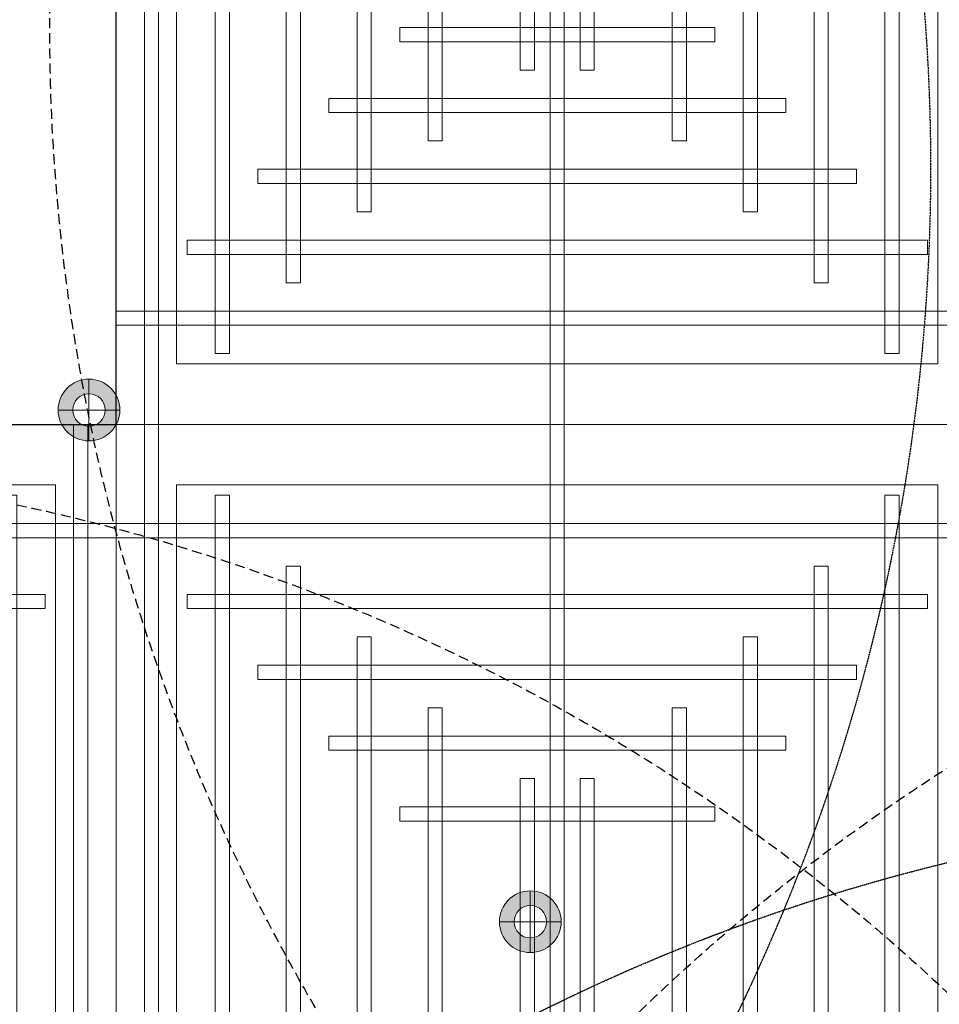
# Model space of a CAD drawing. Header units: millimetres. Extents: x -2073 to 35483, y -49920 to 11085.
# Tile 5 of 70: x 1727 to 2886, y -42686 to -41444. Entities that reach past the tile are written whole.
import ezdxf

# ---------------------------------------------------------------- set-up
doc = ezdxf.new("R2010")
doc.units = ezdxf.units.MM
doc.linetypes.add('DASHED', pattern=[19.05, 12.7, -6.35])
doc.linetypes.add('HIDDEN', pattern=[0.375, 0.25, -0.125])
for name, color, linetype, lineweight in [('Ceiling', 14, 'Continuous', 9), ('E Celing Lighting', 5, 'DASHED', 5), ('Lighting (Ceiling)', 160, 'Continuous', 15)]:
    doc.layers.add(name, color=color, linetype=linetype, lineweight=lineweight)
for name, color, linetype, true_color in [('FIRE-SPKLR-EQP-MPA-12SM-C', 2, 'HIDDEN', 0xffff00), ('RCP LAYOUT', 9, 'Continuous', 0x808080), ('UPRIGHT SPRINKLER EQP', 1, 'Continuous', 0xff0000)]:
    doc.layers.add(name, color=color, linetype=linetype, true_color=true_color)
doc.layers.add('PENDENT SPRINKLER', color=7, linetype='Continuous')

# ---------------------------------------------------------------- blocks, each defined once
blk = doc.blocks.new('SPKLR-EQP-PENDENT-68C')
at = {"layer": 'FIRE-SPKLR-EQP-MPA-12SM-C'}
blk.add_circle((0, 0), 2450, dxfattribs=at)
blk = doc.blocks.new('UPRIGHT SPRINKLER')
at = {"layer": 'FIRE-SPKLR-EQP-MPA-12SM-C', "linetype": 'DASHED'}
blk.add_circle((0, 0), 2450, dxfattribs=at)
blk = doc.blocks.new('cl')
at = {"layer": 'Lighting (Ceiling)', "true_color": 0x808080}
h = blk.add_hatch(color=8, dxfattribs=at)
h.dxf.hatch_style = 1
h.paths.add_polyline_path([(1.533, 0.03, 1), (-1.533, 0.03, 1)])
h.paths.add_polyline_path([(-0.806, 0.03, -1), (0.806, 0.03, -1)], flags=16)
at = {"layer": 'Lighting (Ceiling)', "color": 8, "true_color": 0x808080}
for p, q in [((0, 1.562), (0, -1.503)), ((-1.533, 0.03), (1.533, 0.03))]:
    blk.add_line(p, q, dxfattribs=at)
for radius in [1.533, 0.806]:
    blk.add_circle((0, 0.03), radius, dxfattribs=at)
blk = doc.blocks.new('iserb jk')
at = {"layer": 'E Celing Lighting'}
for p in [(1717937.862, -80107.655), (1717959.765, -80133.066)]:
    blk.add_blockref('cl', p, dxfattribs=at)
blk = doc.blocks.new('ceiling inst 2')
at = {"color": 8, "lineweight": 0, "ltscale": 0.25, "true_color": 0x808080}
for points in [[(1722740.061, -79108.617), (1722783.851, -79108.617), (1722783.851, -79057.793), (1722740.061, -79057.793)], [(1722743.061, -79105.617), (1722780.851, -79105.617), (1722780.851, -79060.793), (1722743.061, -79060.793)]]:
    blk.add_lwpolyline(points, close=True, dxfattribs=at)
at = {"layer": 'Ceiling', "color": 8, "lineweight": 0, "ltscale": 0.25, "true_color": 0x808080}
for points in [[(1722741.468, -79108.617), (1722742.172, -79108.617), (1722742.172, -79057.793), (1722741.468, -79057.793)], [(1722761.604, -79108.617), (1722762.308, -79108.617), (1722762.308, -79057.793), (1722761.604, -79057.793)], [(1722744.986, -79105.098), (1722745.69, -79105.098), (1722745.69, -79061.312), (1722744.986, -79061.312)], [(1722778.222, -79105.098), (1722778.926, -79105.098), (1722778.926, -79061.312), (1722778.222, -79061.312)], [(1722783.851, -79063.423), (1722740.061, -79063.423), (1722740.061, -79062.719), (1722783.851, -79062.719)], [(1722748.505, -79101.58), (1722749.208, -79101.58), (1722749.208, -79064.83), (1722748.505, -79064.83)], [(1722774.704, -79101.58), (1722775.407, -79101.58), (1722775.407, -79064.83), (1722774.704, -79064.83)], [(1722780.333, -79066.237), (1722780.333, -79066.941), (1722743.583, -79066.941), (1722743.583, -79066.237)], [(1722752.023, -79098.062), (1722752.726, -79098.062), (1722752.726, -79068.348), (1722752.023, -79068.348)], [(1722771.186, -79098.062), (1722771.889, -79098.062), (1722771.889, -79068.348), (1722771.186, -79068.348)], [(1722776.817, -79069.755), (1722776.817, -79070.459), (1722747.103, -79070.459), (1722747.103, -79069.755)], [(1722756.248, -79094.544), (1722755.545, -79094.544), (1722755.545, -79071.866), (1722756.248, -79071.866)], [(1722767.667, -79094.544), (1722768.371, -79094.544), (1722768.371, -79071.866), (1722767.667, -79071.866)], [(1722773.297, -79073.274), (1722773.297, -79073.977), (1722750.619, -79073.977), (1722750.619, -79073.274)], [(1722760.822, -79091.026), (1722760.118, -79091.026), (1722760.118, -79075.385), (1722760.822, -79075.385)], [(1722763.094, -79091.026), (1722763.797, -79091.026), (1722763.797, -79075.385), (1722763.094, -79075.385)], [(1722769.778, -79076.792), (1722769.778, -79077.496), (1722754.137, -79077.496), (1722754.137, -79076.792)], [(1722769.778, -79089.618), (1722769.778, -79088.915), (1722754.137, -79088.915), (1722754.137, -79089.618)], [(1722773.297, -79093.136), (1722773.297, -79092.433), (1722750.619, -79092.433), (1722750.619, -79093.136)], [(1722776.815, -79096.655), (1722776.815, -79095.951), (1722747.101, -79095.951), (1722747.101, -79096.655)], [(1722780.333, -79100.173), (1722780.333, -79099.469), (1722743.583, -79099.469), (1722743.583, -79100.173)], [(1722783.851, -79102.988), (1722740.061, -79102.988), (1722740.061, -79103.691), (1722783.851, -79103.691)]]:
    blk.add_lwpolyline(points, close=True, dxfattribs=at)
blk = doc.blocks.new('grid 2')
at = {"color": 8, "ltscale": 0.25, "true_color": 0x808080}
blk.add_lwpolyline([(1721746.244, -78535.543), (1721746.244, -78738.836), (1721658.663, -78738.836), (1721658.663, -78992.952), (1721877.616, -78992.952), (1721877.616, -79196.245), (1721527.292, -79196.245), (1721527.292, -79145.422), (1721483.502, -79145.422), (1721483.502, -78942.129), (1721527.292, -78942.129), (1721527.292, -78789.659), (1721483.502, -78789.659), (1721483.502, -78535.543)], close=True, dxfattribs=at)
at = {"color": 8, "true_color": 0x808080}
for p in [(-1212.769, 166.488), (-1212.769, 115.665)]:
    blk.add_blockref('ceiling inst 2', p, dxfattribs=at)
at = {"color": 8, "true_color": 0x808080, "xscale": -1}
blk.add_blockref('ceiling inst 2', (3444267.353, 115.665), dxfattribs=at)
blk = doc.blocks.new('IRISH HOUSE-RCP LAYOUT')
at = {"xscale": 25.4, "yscale": 25.4, "zscale": 25.4}
blk.add_blockref('grid 2', (-43724944.7, 2003175.6), dxfattribs=at)
at = {"layer": 'E Celing Lighting', "color": 8, "true_color": 0x808080, "xscale": 25.4, "yscale": 25.4, "zscale": 25.4}
blk.add_blockref('iserb jk', (-43633807.3, 2032797.3), dxfattribs=at)

msp = doc.modelspace()

# ---------------------------------------------------------------- block references
at = {"layer": 'PENDENT SPRINKLER'}
for p in [(3483.1, -41585), (425.3, -41631.1), (3476.7, -44888.1)]:
    msp.add_blockref('SPKLR-EQP-PENDENT-68C', p, dxfattribs=at)
at = {"layer": 'RCP LAYOUT'}
msp.add_blockref('IRISH HOUSE-RCP LAYOUT', (0, -40000), dxfattribs=at)
at = {"layer": 'UPRIGHT SPRINKLER EQP'}
for p in [(1215, -41453.1), (4215, -41453.1), (1215, -44453.1), (4215, -44453.1)]:
    msp.add_blockref('UPRIGHT SPRINKLER', p, dxfattribs=at)

doc.saveas('drawing.dxf')
